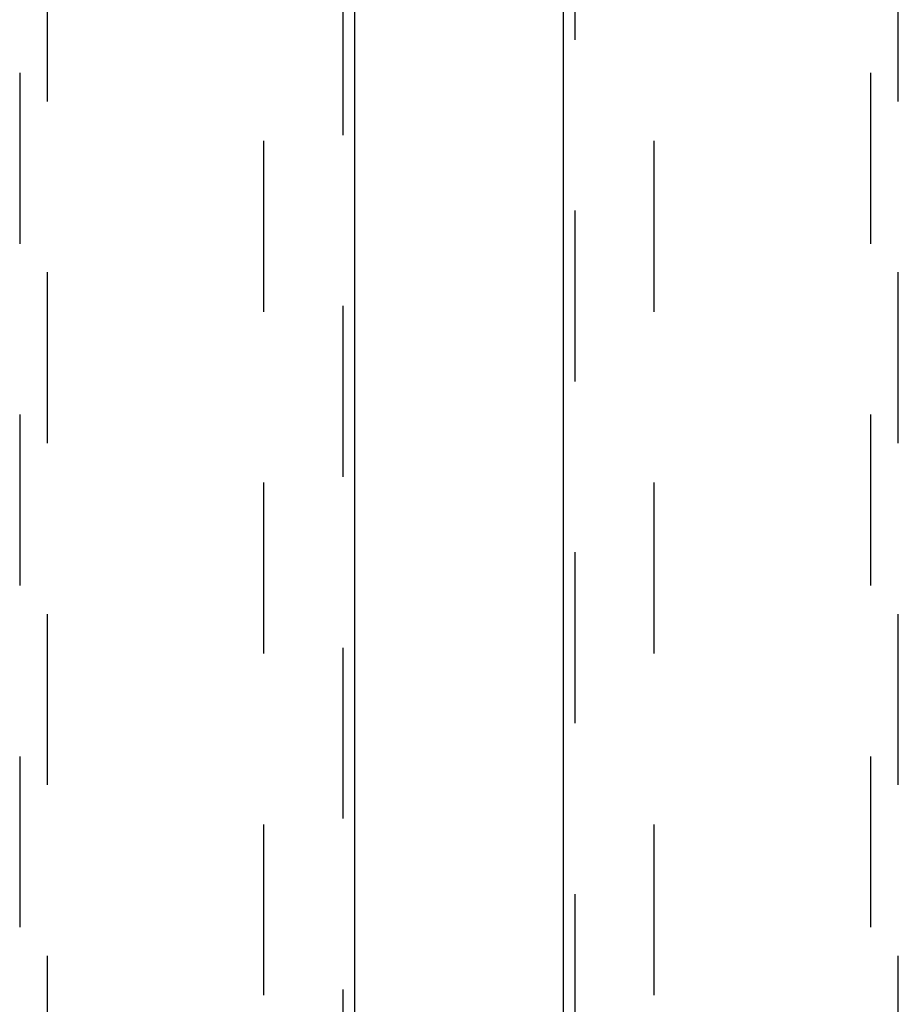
# Model space of a CAD drawing. Header units: inches. Extents: x 0 to 278, y 0 to 180.
# Tile 64 of 76: x 92 to 100, y 95 to 104. Entities that reach past the tile are written whole.
import ezdxf

# ---------------------------------------------------------------- set-up
doc = ezdxf.new("R2010")
doc.units = ezdxf.units.IN
doc.header["$LTSCALE"] = 15.310625
doc.header["$MEASUREMENT"] = 0
doc.linetypes.add('HIDDEN', pattern=[0.2, 0.1, -0.1])
for name, color, linetype in [('DEFAULT_2', 8, 'HIDDEN'), ('LEFTHAND_DOOR_ASSEMBLY', 7, 'CONTINUOUS'), ('RIGHTHAND_DOOR_ASSEMBLY', 7, 'CONTINUOUS')]:
    doc.layers.add(name, color=color, linetype=linetype)

msp = doc.modelspace()

# ---------------------------------------------------------------- linework, layer by layer
at = {"layer": 'DEFAULT_2', "color": 8, "linetype": 'HIDDEN'}
for p, q in [((94.3781, 52.0456), (94.3781, 131.0876)), ((97.8781, 52.0456), (97.8781, 131.0876))]:
    msp.add_line(p, q, dxfattribs=at)
at = {"layer": 'LEFTHAND_DOOR_ASSEMBLY', "color": 8, "linetype": 'HIDDEN'}
for p, q in [((95.0866, 131.7126), (95.0866, 51.4206)), ((92.1906, 130.7391), (92.1906, 93.7373)), ((92.4406, 93.7373), (92.4406, 130.7391))]:
    msp.add_line(p, q, dxfattribs=at)
at = {"layer": 'LEFTHAND_DOOR_ASSEMBLY', "color": 3, "linetype": 'Continuous'}
msp.add_line((95.1906, 131.7126), (95.1906, 51.4206), dxfattribs=at)
at = {"layer": 'RIGHTHAND_DOOR_ASSEMBLY', "color": 3, "linetype": 'Continuous'}
msp.add_line((97.0656, 51.4206), (97.0656, 131.7126), dxfattribs=at)
at = {"layer": 'RIGHTHAND_DOOR_ASSEMBLY', "color": 8, "linetype": 'HIDDEN'}
for p, q in [((97.1696, 51.4206), (97.1696, 131.7126)), ((99.8156, 130.7391), (99.8156, 93.7373)), ((100.0656, 93.7373), (100.0656, 130.7391))]:
    msp.add_line(p, q, dxfattribs=at)

doc.saveas('drawing.dxf')
